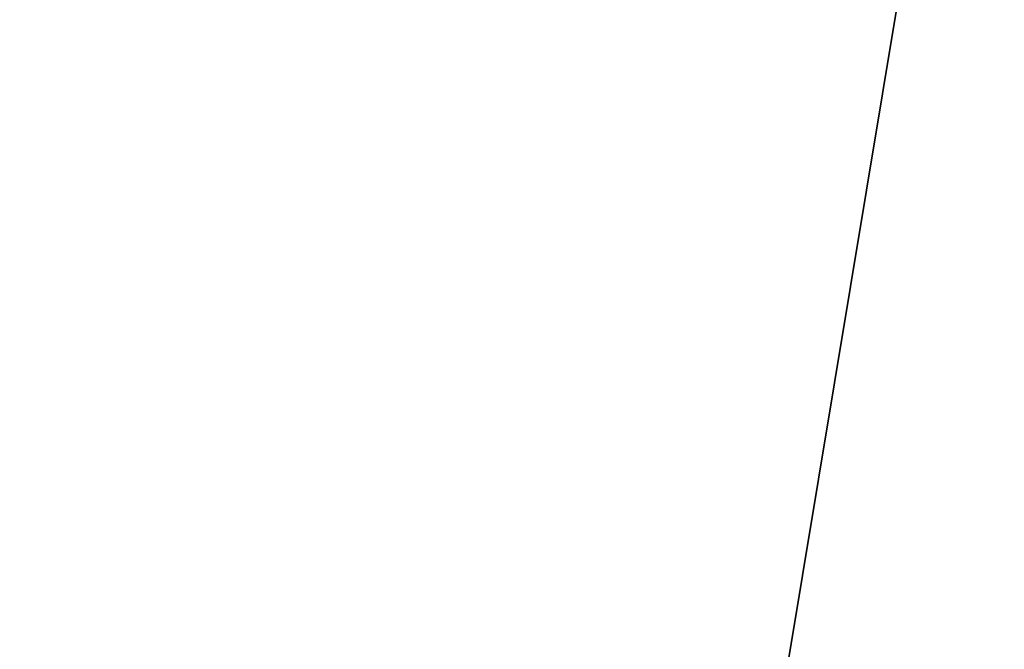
# Model space of a CAD drawing. Extents: x -252 to 252, y -10 to 1339.
# Tile 82 of 256: x -4.995 to -4.795, y 100.269 to 100.396. Entities that reach past the tile are written whole.
import ezdxf

# ---------------------------------------------------------------- set-up
doc = ezdxf.new("R2010")
doc.units = 0
doc.header["$LTSCALE"] = 52.148148
for name, color, linetype in [('112', 7, 'CONTINUOUS'), ('2788', 7, 'CONTINUOUS'), ('2789', 7, 'CONTINUOUS'), ('2809', 7, 'CONTINUOUS'), ('3664', 7, 'CONTINUOUS'), ('3673', 7, 'CONTINUOUS')]:
    doc.layers.add(name, color=color, linetype=linetype)

msp = doc.modelspace()

# ---------------------------------------------------------------- linework, layer by layer
at = {"layer": '112', "color": 7, "linetype": 'CONTINUOUS'}
for points in [[(-60, 97.03436, -8.89919), (-60, 103.5, -11), (90.15, 97.03436, -8.89919), (-60, 97.03436, -8.89919)], [(90.15, 103.5, 11), (-60, 97.03436, 8.89919), (90.15, 97.03436, 8.89919), (90.15, 103.5, 11)], [(90.15, 103.5, 11), (-60, 103.5, 11), (-60, 97.03436, 8.89919), (90.15, 103.5, 11)], [(-60, 103.5, -11), (90.15, 103.5, -11), (90.15, 97.03436, -8.89919), (-60, 103.5, -11)]]:
    msp.add_3dface(points, dxfattribs=at)
at = {"layer": '2788', "color": 7, "linetype": 'CONTINUOUS'}
for points in [[(-7.44854, 99.80914, -68.5), (-4.58722, 101.78361, -68.5), (-4.89305, 99.93978, -68.5), (-7.44854, 99.80914, -68.5)], [(-4.89305, 99.93978, -68.5), (-4.58722, 101.78361, -68.5), (-2.45373, 101.01402, -68.5), (-4.89305, 99.93978, -68.5)]]:
    msp.add_3dface(points, dxfattribs=at)
at = {"layer": '2789', "color": 7, "linetype": 'CONTINUOUS'}
for points in [[(-5.71762, 100.05181, -15.5), (3.40675, 101.32929, -15.5), (-3.09266, 101.4486, -15.5), (-5.71762, 100.05181, -15.5)], [(5.99033, 99.85104, -15.5), (3.40675, 101.32929, -15.5), (-5.71762, 100.05181, -15.5), (5.99033, 99.85104, -15.5)]]:
    msp.add_3dface(points, dxfattribs=at)
at = {"layer": '2809', "color": 7, "linetype": 'CONTINUOUS'}
for points in [[(-6.43355, 100.14105, -15.63397), (-3.41709, 101.86144, -15.63397), (-6.65856, 100.43007, -16.00045), (-6.43355, 100.14105, -15.63397)], [(-6.43355, 100.14105, -15.63397), (-5.71762, 100.05181, -15.5), (-3.41709, 101.86144, -15.63397), (-6.43355, 100.14105, -15.63397)], [(-5.71762, 100.05181, -15.5), (-3.09266, 101.4486, -15.5), (-3.41709, 101.86144, -15.63397), (-5.71762, 100.05181, -15.5)]]:
    msp.add_3dface(points, dxfattribs=at)
at = {"layer": '3664', "color": 7, "linetype": 'CONTINUOUS'}
for points in [[(-3.71441, 102.25112, -68.47071), (-4.58722, 101.78361, -68.5), (-6.97109, 100.3145, -68.47071), (-3.71441, 102.25112, -68.47071)], [(-4.63162, 101.87367, -68.4), (-3.71441, 102.25112, -68.47071), (-6.97109, 100.3145, -68.47071), (-4.63162, 101.87367, -68.4)], [(-6.06873, 101.02633, -68.4), (-4.63162, 101.87367, -68.4), (-6.97109, 100.3145, -68.47071), (-6.06873, 101.02633, -68.4)], [(-4.58722, 101.78361, -68.5), (-7.44854, 99.80914, -68.5), (-6.97109, 100.3145, -68.47071), (-4.58722, 101.78361, -68.5)]]:
    msp.add_3dface(points, dxfattribs=at)
at = {"layer": '3673', "color": 7, "linetype": 'CONTINUOUS'}
msp.add_3dface([(-4.89305, 99.93978, -68.5), (-2.45373, 101.01402, -68.5), (-2.25299, 98.50879, -68.4), (-4.89305, 99.93978, -68.5)], dxfattribs=at)

doc.saveas('drawing.dxf')
